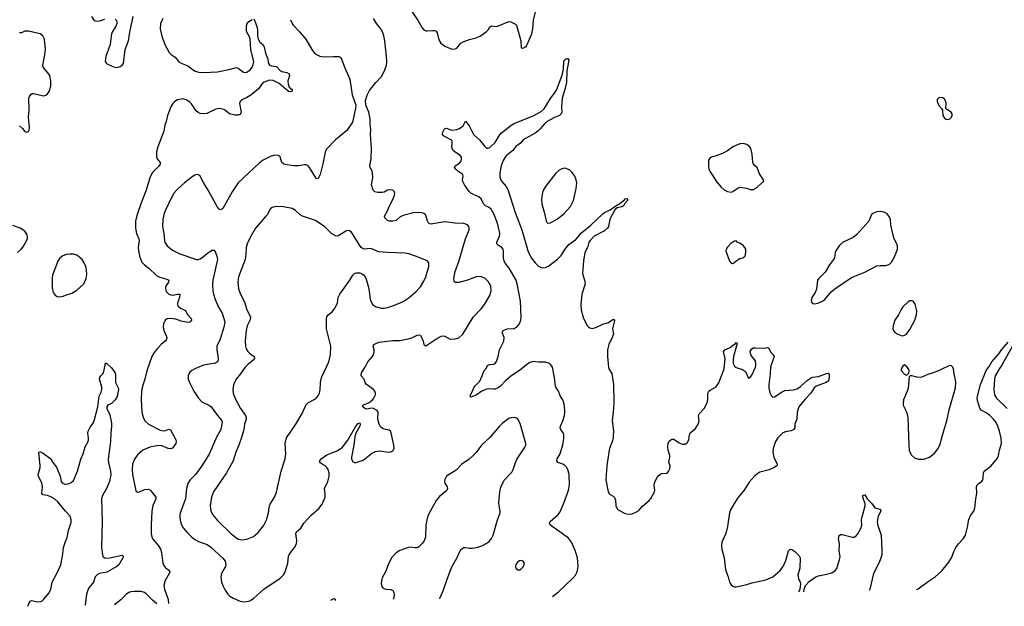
# Model space of a CAD drawing. Header units: inches. Extents: x 1682510 to 1839368, y 640758 to 791543.
# Tile 10 of 186: x 1719470 to 1730819, y 641211 to 647975. Entities that reach past the tile are written whole.
import ezdxf

# ---------------------------------------------------------------- set-up
doc = ezdxf.new("R2010")
doc.units = ezdxf.units.IN
doc.header["$MEASUREMENT"] = 0
for name, color, linetype in [('B7614', 7, 'Continuous'), ('B7624', 7, 'Continuous'), ('B7634', 7, 'Continuous')]:
    doc.layers.add(name, color=color, linetype=linetype)

msp = doc.modelspace()

# ---------------------------------------------------------------- linework, layer by layer
at = {"layer": 'B7614', "color": 6}
for points, elevation in [([(1719468, 646750), (1719501, 646721), (1719530, 646687), (1719550, 646679), (1719570, 646685), (1719579, 646701), (1719584, 646730), (1719570, 646850), (1719579, 646930), (1719576, 647070), (1719583, 647090), (1719603, 647117), (1719616, 647124), (1719630, 647124), (1719730, 647099), (1719750, 647098), (1719770, 647103), (1719790, 647119), (1719810, 647148), (1719829, 647210), (1719828, 647270), (1719819, 647330), (1719800, 647360), (1719752, 647412), (1719740, 647430), (1719737, 647450), (1719760, 647570), (1719766, 647630), (1719756, 647750), (1719737, 647790), (1719707, 647810), (1719570, 647843), (1719530, 647844), (1719490, 647822), (1719470, 647822)], 700), ([(1719444, 645290), (1719489, 645330), (1719510, 645356), (1719559, 645450), (1719560, 645470), (1719555, 645495), (1719530, 645536), (1719474, 645570), (1719390, 645600)], 700), ([(1720000, 645263), (1719969, 645251), (1719933, 645227), (1719910, 645190), (1719850, 645030), (1719845, 644990), (1719845, 644885), (1719856, 644830), (1719878, 644798), (1719903, 644783), (1719930, 644778), (1719970, 644789), (1720000, 644798)], 700), ([(1720000, 642310), (1719910, 642415), (1719870, 642451), (1719830, 642475), (1719790, 642489), (1719738, 642498), (1719725, 642510), (1719735, 642590), (1719724, 642630), (1719686, 642710), (1719682, 642730), (1719705, 642810), (1719706, 642830), (1719691, 642989), (1719710, 642992), (1719730, 642983), (1719830, 642910), (1719852, 642870), (1719894, 642814), (1719937, 642710), (1719949, 642649), (1719962, 642630), (1719990, 642618), (1720000, 642619)], 600), ([(1719566, 641211), (1719580, 641250), (1719591, 641269), (1719610, 641278), (1719670, 641264), (1719713, 641267), (1719730, 641275), (1719750, 641294), (1719812, 641368), (1719830, 641410), (1719843, 641490), (1719904, 641596), (1719943, 641690), (1719965, 641790), (1719977, 641890), (1720000, 641958)], 600)]:
    msp.add_lwpolyline(points, dxfattribs=dict(at, elevation=elevation))
at = {"layer": 'B7624', "color": 6}
for points, elevation in [([(1720298, 648010), (1720324, 647970), (1720350, 647959), (1720390, 647962), (1720450, 647981)], 700), ([(1720570, 647982), (1720586, 647966), (1720591, 647950), (1720591, 647930), (1720580, 647900), (1720535, 647830), (1720528, 647810), (1720514, 647690), (1720463, 647550), (1720457, 647497), (1720470, 647470), (1720550, 647432), (1720590, 647424), (1720630, 647435), (1720651, 647450), (1720666, 647470), (1720687, 647630), (1720724, 647730), (1720739, 647830), (1720779, 648010)], 700), ([(1723981, 648081), (1724062, 647962), (1724110, 647880), (1724130, 647856), (1724150, 647846), (1724165, 647845), (1724232, 647852), (1724251, 647851), (1724270, 647841), (1724283, 647823), (1724303, 647743), (1724326, 647706), (1724370, 647669), (1724450, 647634), (1724490, 647638), (1724510, 647648), (1724556, 647704), (1724580, 647720), (1724653, 647747), (1724733, 647767), (1724782, 647790), (1724850, 647838), (1724870, 647859), (1724888, 647892), (1724900, 647900), (1724910, 647904), (1724970, 647897), (1725110, 647953), (1725130, 647950), (1725184, 647924), (1725198, 647910), (1725246, 647730), (1725250, 647651), (1725270, 647645), (1725290, 647656), (1725310, 647675), (1725319, 647690), (1725375, 647810), (1725386, 647870), (1725394, 647970), (1725414, 648066)], 800), ([(1722170, 647983), (1722190, 647940), (1722206, 647886), (1722211, 647850), (1722210, 647790), (1722219, 647750), (1722237, 647717), (1722271, 647690), (1722290, 647663), (1722302, 647590), (1722325, 647530), (1722337, 647470), (1722350, 647451), (1722370, 647442), (1722430, 647434), (1722470, 647391), (1722490, 647378), (1722550, 647365), (1722576, 647350), (1722581, 647330), (1722562, 647270), (1722563, 647230), (1722577, 647197), (1722610, 647170), (1722611, 647150), (1722590, 647143), (1722570, 647148), (1722461, 647241), (1722393, 647273), (1722350, 647276), (1722290, 647256), (1722270, 647242), (1722221, 647179), (1722136, 647104), (1722090, 647076), (1722030, 647050), (1722010, 647033), (1722005, 647010), (1722023, 646910), (1722014, 646886), (1721990, 646875), (1721950, 646875), (1721890, 646890), (1721830, 646935), (1721810, 646945), (1721770, 646951), (1721730, 646943), (1721626, 646894), (1721590, 646888), (1721550, 646894), (1721526, 646906), (1721504, 646924), (1721450, 647005), (1721430, 647025), (1721390, 647052), (1721350, 647063), (1721290, 647050), (1721257, 647030), (1721235, 647010), (1721213, 646970), (1721175, 646870), (1721159, 646801), (1721143, 646757), (1721133, 646690), (1721062, 646510), (1721048, 646452), (1721047, 646390), (1721056, 646370), (1721091, 646330), (1721090, 646310), (1721073, 646287), (1720999, 646210), (1720970, 646150), (1720930, 646010), (1720867, 645850), (1720822, 645718), (1720806, 645650), (1720804, 645570), (1720817, 645510), (1720845, 645450), (1720848, 645430), (1720836, 645350), (1720840, 645310), (1720855, 645235), (1720880, 645180), (1720907, 645147), (1720958, 645110), (1721047, 645027), (1721087, 645007), (1721165, 644985), (1721189, 644970), (1721185, 644950), (1721157, 644910), (1721150, 644890), (1721150, 644870), (1721160, 644840), (1721188, 644810), (1721210, 644801), (1721230, 644798), (1721292, 644812), (1721315, 644810), (1721313, 644773), (1721291, 644710), (1721289, 644690), (1721295, 644675), (1721324, 644650), (1721368, 644630), (1721380, 644620), (1721401, 644581), (1721445, 644530), (1721450, 644510), (1721433, 644487), (1721410, 644484), (1721330, 644497), (1721270, 644520), (1721210, 644530), (1721170, 644526), (1721147, 644510), (1721126, 644470), (1721123, 644430), (1721132, 644390), (1721163, 644323), (1721167, 644310), (1721164, 644290), (1721149, 644270), (1721101, 644230), (1721057, 644183), (1721022, 644138), (1720993, 644090), (1720935, 643925), (1720914, 643830), (1720886, 643750), (1720876, 643690), (1720872, 643592), (1720880, 643450), (1720893, 643393), (1720914, 643350), (1720955, 643310), (1721090, 643242), (1721130, 643235), (1721150, 643238), (1721190, 643254), (1721210, 643247), (1721269, 643130), (1721274, 643110), (1721270, 643090), (1721230, 643035), (1721210, 643026), (1721181, 643030), (1721110, 643062), (1721070, 643065), (1720970, 643046), (1720890, 643012), (1720830, 642958), (1720793, 642907), (1720772, 642850), (1720766, 642790), (1720770, 642730), (1720810, 642542), (1720829, 642529), (1720850, 642531), (1720910, 642557), (1720950, 642563), (1720970, 642555), (1720983, 642543), (1721039, 642470), (1721040, 642450), (1721006, 642374), (1720994, 642310), (1720985, 642150), (1720986, 642050), (1720993, 642010), (1721005, 641985), (1721070, 641910), (1721093, 641870), (1721103, 641830), (1721121, 641710), (1721130, 641682), (1721150, 641656), (1721184, 641630), (1721199, 641610), (1721193, 641590), (1721149, 641510), (1721132, 641450), (1721138, 641410), (1721181, 641290), (1721185, 641242)], 700), ([(1721119, 647990), (1721095, 647930), (1721091, 647870), (1721114, 647770), (1721150, 647675), (1721195, 647595), (1721215, 647575), (1721264, 647544), (1721306, 647490), (1721330, 647475), (1721410, 647441), (1721485, 647385), (1721531, 647371), (1721590, 647366), (1721750, 647374), (1721880, 647400), (1721970, 647424), (1721990, 647417), (1722050, 647370), (1722070, 647367), (1722090, 647371), (1722130, 647402), (1722150, 647426), (1722163, 647457), (1722169, 647490), (1722134, 647630), (1722126, 647750), (1722118, 647778), (1722089, 647830), (1722083, 647850), (1722083, 647890), (1722090, 647923), (1722110, 647954), (1722150, 647977)], 700), ([(1722590, 647975), (1722609, 647930), (1722623, 647910), (1722696, 647836), (1722770, 647750), (1722838, 647630), (1722870, 647590), (1722890, 647574), (1722930, 647554), (1722970, 647546), (1723089, 647551), (1723149, 647549), (1723170, 647538), (1723181, 647521), (1723219, 647419), (1723275, 647290), (1723303, 647110), (1723343, 646990), (1723341, 646950), (1723308, 646792), (1723242, 646698), (1723110, 646588), (1723002, 646478), (1722991, 646449), (1722966, 646314), (1722934, 646190), (1722910, 646145), (1722890, 646139), (1722810, 646270), (1722790, 646293), (1722770, 646301), (1722750, 646301), (1722689, 646291), (1722630, 646289), (1722526, 646306), (1722510, 646312), (1722490, 646330), (1722472, 646392), (1722450, 646410), (1722410, 646411), (1722370, 646401), (1722270, 646351), (1722230, 646322), (1721990, 646092), (1721919, 645990), (1721810, 645799), (1721790, 645782), (1721770, 645790), (1721750, 645815), (1721643, 646010), (1721591, 646090), (1721551, 646171), (1721530, 646186), (1721510, 646189), (1721490, 646183), (1721470, 646170), (1721370, 646092), (1721284, 646016), (1721250, 645977), (1721211, 645910), (1721147, 645770), (1721133, 645730), (1721120, 645670), (1721116, 645590), (1721133, 645510), (1721138, 645430), (1721143, 645410), (1721169, 645369), (1721230, 645316), (1721317, 645277), (1721510, 645210), (1721530, 645210), (1721550, 645217), (1721590, 645245), (1721650, 645296), (1721690, 645319), (1721710, 645316), (1721722, 645302), (1721744, 645250), (1721749, 645210), (1721695, 644970), (1721692, 644910), (1721697, 644850), (1721704, 644810), (1721724, 644750), (1721762, 644662), (1721806, 644590), (1721834, 644490), (1721823, 644430), (1721781, 644290), (1721743, 644210), (1721742, 644170), (1721758, 644070), (1721757, 644050), (1721749, 644031), (1721726, 644014), (1721588, 643990), (1721490, 643950), (1721455, 643930), (1721433, 643910), (1721419, 643890), (1721412, 643870), (1721414, 643830), (1721428, 643790), (1721477, 643690), (1721530, 643610), (1721570, 643570), (1721650, 643531), (1721676, 643510), (1721709, 643470), (1721750, 643410), (1721790, 643366), (1721800, 643350), (1721804, 643330), (1721787, 643250), (1721743, 643170), (1721653, 642967), (1721570, 642830), (1721495, 642730), (1721437, 642670), (1721410, 642627), (1721394, 642570), (1721383, 642450), (1721329, 642310), (1721318, 642270), (1721316, 642230), (1721322, 642190), (1721335, 642150), (1721356, 642116), (1721401, 642061), (1721450, 642013), (1721490, 641983), (1721530, 641960), (1721630, 641922), (1721670, 641898), (1721810, 641765), (1721839, 641730), (1721846, 641690), (1721841, 641670), (1721798, 641590), (1721788, 641550), (1721798, 641490), (1721810, 641450), (1721837, 641397), (1721870, 641353), (1721893, 641330), (1721930, 641304), (1722010, 641270), (1722050, 641262), (1722110, 641270), (1722130, 641278), (1722170, 641305), (1722290, 641414), (1722467, 641530), (1722510, 641573), (1722532, 641610), (1722560, 641710), (1722567, 641790), (1722576, 641810), (1722638, 641890), (1722662, 641930), (1722666, 641970), (1722654, 642050), (1722661, 642070), (1722710, 642114), (1722746, 642170), (1722830, 642264), (1722920, 642340), (1722956, 642390), (1722991, 642470), (1722993, 642510), (1722985, 642570), (1723022, 642650), (1723036, 642710), (1723038, 642750), (1723027, 642790), (1723012, 642812), (1722992, 642832), (1722956, 642850), (1722929, 642870), (1722928, 642890), (1722944, 642910), (1723010, 642959), (1723070, 642979), (1723130, 643005), (1723192, 643048), (1723254, 643126), (1723343, 643290), (1723370, 643319), (1723390, 643325), (1723396, 643310), (1723392, 643290), (1723342, 643198), (1723334, 643166), (1723322, 643070), (1723293, 642930), (1723294, 642910), (1723310, 642876), (1723330, 642868), (1723350, 642869), (1723430, 642898), (1723527, 642973), (1723570, 642998), (1723610, 643002), (1723730, 642987), (1723750, 642991), (1723770, 643003), (1723786, 643030), (1723783, 643070), (1723747, 643227), (1723730, 643243), (1723670, 643255), (1723650, 643264), (1723630, 643281), (1723612, 643312), (1723597, 643370), (1723602, 643450), (1723591, 643470), (1723550, 643493), (1723525, 643495), (1723470, 643486), (1723450, 643490), (1723426, 643510), (1723427, 643530), (1723497, 643563), (1723538, 643590), (1723554, 643610), (1723570, 643650), (1723571, 643670), (1723564, 643690), (1723550, 643710), (1723468, 643768), (1723451, 643790), (1723439, 643830), (1723408, 643870), (1723407, 643887), (1723415, 643910), (1723453, 643970), (1723484, 644030), (1723533, 644087), (1723548, 644110), (1723557, 644150), (1723557, 644170), (1723545, 644210), (1723552, 644230), (1723610, 644258), (1723770, 644275), (1723850, 644275), (1723946, 644294), (1723990, 644307), (1724050, 644338), (1724070, 644343), (1724090, 644336), (1724095, 644330), (1724120, 644270), (1724130, 644230), (1724150, 644216), (1724268, 644292), (1724330, 644325), (1724350, 644329), (1724370, 644327), (1724432, 644292), (1724490, 644295), (1724530, 644308), (1724577, 644350), (1724696, 644544), (1724790, 644641), (1724828, 644690), (1724890, 644795), (1724906, 644850), (1724901, 644901), (1724870, 644957), (1724833, 644993), (1724790, 645009), (1724753, 645013), (1724730, 645010), (1724630, 644972), (1724530, 644944), (1724490, 644943), (1724477, 644957), (1724475, 644995), (1724488, 645070), (1724532, 645188), (1724610, 645450), (1724650, 645550), (1724652, 645570), (1724647, 645590), (1724630, 645610), (1724590, 645623), (1724490, 645628), (1724370, 645645), (1724210, 645616), (1724190, 645623), (1724177, 645637), (1724170, 645650), (1724157, 645710), (1724146, 645726), (1724130, 645740), (1724110, 645749), (1724072, 645752), (1724010, 645747), (1723890, 645719), (1723857, 645703), (1723810, 645660), (1723770, 645652), (1723730, 645651), (1723710, 645661), (1723679, 645690), (1723674, 645710), (1723709, 645770), (1723733, 645827), (1723776, 645910), (1723792, 645952), (1723795, 645970), (1723791, 645991), (1723770, 646010), (1723730, 646014), (1723710, 646010), (1723672, 645988), (1723650, 645981), (1723597, 645983), (1723564, 645990), (1723544, 646010), (1723527, 646070), (1723539, 646150), (1723538, 646210), (1723532, 646230), (1723509, 646270), (1723506, 646290), (1723521, 646370), (1723524, 646490), (1723515, 646650), (1723516, 646710), (1723509, 646770), (1723511, 646830), (1723494, 646910), (1723461, 646990), (1723457, 647043), (1723475, 647105), (1723503, 647157), (1723575, 647250), (1723641, 647319), (1723676, 647384), (1723698, 647450), (1723702, 647490), (1723700, 647550), (1723678, 647730), (1723667, 647790), (1723653, 647833), (1723632, 647870), (1723583, 647930), (1723549, 647989)], 800), ([(1725611, 641325), (1725681, 641379), (1725846, 641534), (1725876, 641570), (1725897, 641610), (1725908, 641672), (1725898, 641770), (1725874, 641854), (1725831, 641950), (1725795, 641995), (1725724, 642050), (1725608, 642130), (1725586, 642150), (1725577, 642170), (1725585, 642190), (1725678, 642270), (1725699, 642301), (1725754, 642430), (1725794, 642550), (1725808, 642610), (1725805, 642730), (1725788, 642790), (1725774, 642814), (1725755, 642835), (1725730, 642849), (1725672, 642870), (1725663, 642890), (1725666, 642910), (1725701, 642970), (1725734, 643090), (1725742, 643150), (1725741, 643190), (1725734, 643210), (1725708, 643248), (1725701, 643270), (1725704, 643290), (1725730, 643350), (1725748, 643410), (1725755, 643450), (1725754, 643474), (1725745, 643545), (1725732, 643590), (1725705, 643630), (1725681, 643690), (1725654, 643730), (1725646, 643750), (1725634, 643850), (1725610, 643968), (1725594, 643994), (1725576, 644010), (1725530, 644026), (1725450, 644026), (1725390, 644032), (1725350, 644024), (1725310, 643997), (1725230, 643929), (1725130, 643864), (1725070, 643811), (1725011, 643750), (1724984, 643730), (1724950, 643715), (1724930, 643713), (1724870, 643719), (1724850, 643715), (1724796, 643690), (1724730, 643646), (1724670, 643622), (1724661, 643630), (1724666, 643650), (1724690, 643690), (1724703, 643730), (1724716, 643750), (1724754, 643786), (1724772, 643808), (1724802, 643870), (1724825, 643930), (1724843, 643950), (1724866, 643990), (1724890, 644000), (1724937, 644003), (1724950, 644010), (1724967, 644033), (1724987, 644090), (1725000, 644170), (1725052, 644270), (1725053, 644310), (1725031, 644370), (1725041, 644390), (1725090, 644411), (1725170, 644416), (1725204, 644436), (1725231, 644470), (1725246, 644510), (1725251, 644550), (1725241, 644730), (1725203, 644930), (1725192, 644970), (1725113, 645110), (1725070, 645162), (1725055, 645190), (1725047, 645230), (1725047, 645307), (1725041, 645330), (1725026, 645350), (1724989, 645370), (1724969, 645390), (1724971, 645410), (1725002, 645478), (1725006, 645514), (1724979, 645630), (1724937, 645737), (1724904, 645790), (1724873, 645813), (1724839, 645830), (1724817, 645850), (1724790, 645910), (1724767, 645927), (1724670, 645976), (1724650, 645995), (1724596, 646070), (1724578, 646110), (1724576, 646130), (1724583, 646170), (1724578, 646190), (1724520, 646230), (1724496, 646250), (1724482, 646270), (1724491, 646290), (1724539, 646321), (1724557, 646343), (1724564, 646370), (1724562, 646390), (1724546, 646410), (1724484, 646450), (1724463, 646470), (1724450, 646505), (1724456, 646556), (1724455, 646570), (1724446, 646586), (1724356, 646636), (1724342, 646650), (1724342, 646670), (1724365, 646715), (1724390, 646726), (1724427, 646707), (1724450, 646702), (1724507, 646707), (1724540, 646720), (1724580, 646750), (1724610, 646804), (1724652, 646750), (1724699, 646650), (1724769, 646590), (1724830, 646514), (1724850, 646495), (1724870, 646492), (1724890, 646503), (1724950, 646559), (1724992, 646630), (1725023, 646670), (1725130, 646754), (1725170, 646776), (1725390, 646865), (1725482, 646918), (1725514, 646946), (1725590, 647065), (1725634, 647126), (1725656, 647164), (1725723, 647337), (1725739, 647410), (1725743, 647497), (1725750, 647511), (1725770, 647524), (1725786, 647526), (1725790, 647526), (1725798, 647510), (1725775, 647385), (1725772, 647250), (1725753, 647170), (1725722, 647070), (1725715, 646970), (1725718, 646910), (1725713, 646890), (1725692, 646870), (1725634, 646846), (1725544, 646796), (1725522, 646778), (1725470, 646716), (1725441, 646690), (1725410, 646667), (1725274, 646590), (1725244, 646550), (1725190, 646511), (1725155, 646465), (1725076, 646404), (1725064, 646390), (1725044, 646350), (1725019, 646290), (1725004, 646210), (1725004, 646170), (1725010, 646145), (1725028, 646110), (1725078, 646050), (1725096, 646016), (1725182, 645750), (1725257, 645550), (1725330, 645298), (1725370, 645226), (1725410, 645170), (1725450, 645132), (1725490, 645115), (1725530, 645119), (1725570, 645135), (1725670, 645212), (1725710, 645257), (1725754, 645326), (1725799, 645381), (1725879, 645441), (1725950, 645521), (1726055, 645605), (1726190, 645736), (1726210, 645752), (1726276, 645784), (1726343, 645830), (1726386, 645854), (1726430, 645892), (1726442, 645898), (1726450, 645908), (1726470, 645915), (1726477, 645910), (1726474, 645890), (1726444, 645856), (1726430, 645830), (1726410, 645816), (1726355, 645805), (1726335, 645785), (1726282, 645698), (1726273, 645670), (1726257, 645590), (1726246, 645570), (1726210, 645541), (1726090, 645480), (1726046, 645430), (1726032, 645408), (1726014, 645350), (1725985, 645290), (1725967, 645193), (1725959, 645050), (1725982, 644970), (1725987, 644930), (1725950, 644810), (1725937, 644690), (1725942, 644630), (1725968, 644528), (1726010, 644450), (1726029, 644429), (1726042, 644422), (1726070, 644416), (1726110, 644427), (1726190, 644465), (1726256, 644484), (1726310, 644520), (1726318, 644518), (1726327, 644507), (1726303, 644410), (1726314, 644350), (1726299, 644310), (1726259, 644230), (1726246, 644170), (1726245, 644090), (1726256, 643970), (1726262, 643950), (1726294, 643894), (1726316, 643770), (1726320, 643570), (1726316, 643490), (1726298, 643350), (1726314, 643230), (1726312, 643168), (1726307, 643130), (1726270, 643030), (1726260, 642990), (1726239, 642830), (1726226, 642670), (1726252, 642532), (1726270, 642504), (1726310, 642482), (1726327, 642467), (1726336, 642436), (1726341, 642370), (1726355, 642335), (1726370, 642322), (1726450, 642280), (1726490, 642273), (1726530, 642277), (1726581, 642299), (1726605, 642315), (1726650, 642365), (1726725, 642430), (1726744, 642456), (1726788, 642530), (1726792, 642550), (1726785, 642605), (1726786, 642630), (1726798, 642662), (1726826, 642710), (1726850, 642732), (1726870, 642741), (1726932, 642748), (1726950, 642765), (1726964, 642796), (1726967, 642830), (1726954, 642874), (1726963, 642930), (1726962, 642950), (1726945, 643010), (1726939, 643050), (1726944, 643090), (1726953, 643110), (1726975, 643130), (1726990, 643138), (1727010, 643140), (1727070, 643097), (1727110, 643079), (1727141, 643079), (1727164, 643096), (1727182, 643130), (1727190, 643190), (1727199, 643210), (1727259, 643261), (1727290, 643310), (1727300, 643350), (1727296, 643410), (1727306, 643434), (1727359, 643490), (1727389, 643550), (1727401, 643590), (1727400, 643650), (1727404, 643676), (1727413, 643690), (1727430, 643704), (1727497, 643743), (1727530, 643786), (1727590, 643950), (1727601, 644070), (1727583, 644150), (1727599, 644170), (1727650, 644192), (1727720, 644240), (1727730, 644251), (1727736, 644250), (1727738, 644238), (1727734, 644214), (1727696, 644090), (1727692, 644050), (1727695, 644010), (1727710, 643979), (1727730, 643964), (1727801, 643941), (1727837, 643917), (1727870, 643843), (1727890, 643851), (1727910, 643877), (1727950, 643970), (1727954, 643990), (1727956, 644010), (1727950, 644040), (1727903, 644103), (1727892, 644130), (1727891, 644150), (1727900, 644170), (1727910, 644181), (1727928, 644190), (1727950, 644193), (1728051, 644189), (1728090, 644194), (1728106, 644186), (1728125, 644145), (1728156, 644110), (1728167, 644090), (1728125, 643970), (1728120, 643890), (1728103, 643770), (1728105, 643725), (1728117, 643677), (1728130, 643641), (1728150, 643622), (1728170, 643626), (1728257, 643683), (1728290, 643700), (1728390, 643706), (1728430, 643719), (1728470, 643746), (1728546, 643814), (1728590, 643844), (1728610, 643852), (1728678, 643862), (1728770, 643897), (1728790, 643898), (1728799, 643890), (1728802, 643850), (1728791, 643809), (1728766, 643790), (1728649, 643750), (1728629, 643730), (1728590, 643670), (1728522, 643598), (1728452, 643510), (1728431, 643451), (1728427, 643370), (1728404, 643310), (1728404, 643270), (1728394, 643250), (1728364, 643236), (1728297, 643223), (1728265, 643210), (1728210, 643153), (1728182, 643110), (1728155, 643030), (1728150, 642990), (1728163, 642930), (1728199, 642850), (1728196, 642830), (1728168, 642810), (1728110, 642785), (1728003, 642757), (1727977, 642743), (1727944, 642716), (1727879, 642641), (1727819, 642550), (1727743, 642457), (1727668, 642330), (1727650, 642290), (1727627, 642130), (1727611, 642050), (1727565, 641950), (1727559, 641910), (1727565, 641870), (1727590, 641770), (1727604, 641630), (1727637, 641550), (1727650, 641489), (1727670, 641458), (1727690, 641442), (1727710, 641435), (1727730, 641437), (1727850, 641461), (1727910, 641483), (1728070, 641516), (1728150, 641550), (1728230, 641620), (1728271, 641670), (1728302, 641738), (1728330, 641850), (1728350, 641869), (1728370, 641866), (1728404, 641844), (1728455, 641795), (1728467, 641770), (1728461, 641650), (1728441, 641570), (1728446, 641530), (1728465, 641490), (1728468, 641470), (1728464, 641410), (1728455, 641390), (1728445, 641378)], 700), ([(1720000, 644798), (1720070, 644820), (1720130, 644857), (1720208, 644930), (1720238, 644990), (1720245, 645035), (1720242, 645090), (1720232, 645130), (1720215, 645170), (1720190, 645208), (1720169, 645230), (1720130, 645258), (1720090, 645272), (1720050, 645273), (1720010, 645267), (1720000, 645263)], 700), ([(1720000, 642619), (1720030, 642622), (1720062, 642638), (1720090, 642662), (1720136, 642770), (1720174, 642906), (1720201, 642970), (1720224, 643050), (1720258, 643110), (1720264, 643130), (1720265, 643150), (1720255, 643210), (1720259, 643230), (1720277, 643270), (1720320, 643330), (1720333, 643367), (1720370, 643510), (1720387, 643633), (1720410, 643682), (1720418, 643710), (1720417, 643737), (1720392, 643830), (1720393, 643850), (1720404, 643870), (1720429, 643890), (1720437, 643903), (1720457, 643990), (1720456, 644004), (1720464, 644016), (1720470, 644015), (1720530, 643959), (1720570, 643902), (1720575, 643870), (1720576, 643790), (1720604, 643730), (1720609, 643710), (1720592, 643630), (1720572, 643590), (1720530, 643550), (1720488, 643532), (1720473, 643510), (1720473, 643490), (1720510, 643418), (1720530, 643322), (1720530, 643284), (1720519, 643210), (1720518, 643110), (1720492, 642908), (1720494, 642870), (1720518, 642770), (1720520, 642730), (1720515, 642690), (1720504, 642650), (1720470, 642570), (1720426, 642490), (1720414, 642450), (1720422, 642190), (1720412, 641890), (1720423, 641803), (1720430, 641786), (1720449, 641769), (1720470, 641765), (1720510, 641770), (1720650, 641801), (1720662, 641790), (1720661, 641770), (1720612, 641690), (1720590, 641669), (1720476, 641604), (1720390, 641590), (1720365, 641575), (1720341, 641550), (1720321, 641490), (1720272, 641430), (1720260, 641410), (1720242, 641350), (1720225, 641224)], 600), ([(1730000, 643905), (1729937, 643883), (1729870, 643852), (1729848, 643848), (1729812, 643852), (1729752, 643868), (1729733, 643867), (1729724, 643856), (1729710, 643724), (1729701, 643690), (1729656, 643590), (1729652, 643550), (1729654, 643530), (1729693, 643453), (1729708, 643388), (1729718, 643070), (1729724, 643010), (1729730, 642989), (1729750, 642955), (1729785, 642925), (1729830, 642906), (1729890, 642906), (1729957, 642930), (1730000, 642964)], 800), ([(1724312, 641300), (1724314, 641306), (1724351, 641390), (1724397, 641523), (1724453, 641667), (1724510, 641767), (1724549, 641850), (1724567, 641873), (1724590, 641889), (1724610, 641890), (1724650, 641881), (1724690, 641882), (1724750, 641894), (1724797, 641910), (1724846, 641934), (1724880, 641960), (1724908, 641992), (1724926, 642030), (1724978, 642210), (1725009, 642290), (1725010, 642310), (1724996, 642370), (1724993, 642410), (1725004, 642530), (1725016, 642584), (1725056, 642664), (1725142, 642758), (1725158, 642790), (1725184, 642870), (1725204, 642910), (1725290, 643037), (1725305, 643070), (1725305, 643090), (1725238, 643318), (1725210, 643368), (1725190, 643384), (1725170, 643390), (1725130, 643383), (1725110, 643375), (1725030, 643320), (1724995, 643285), (1724890, 643157), (1724793, 643070), (1724730, 642986), (1724690, 642943), (1724650, 642909), (1724568, 642850), (1724501, 642779), (1724390, 642712), (1724370, 642673), (1724366, 642650), (1724369, 642630), (1724398, 642590), (1724400, 642570), (1724392, 642548), (1724310, 642478), (1724270, 642433), (1724181, 642270), (1724170, 642239), (1724150, 642150), (1724149, 642010), (1724134, 641966), (1724110, 641934), (1724070, 641896), (1724050, 641886), (1724030, 641884), (1723972, 641892), (1723950, 641889), (1723850, 641854), (1723810, 641827), (1723754, 641770), (1723716, 641690), (1723687, 641610), (1723650, 641541), (1723639, 641510), (1723636, 641470), (1723650, 641432), (1723670, 641415), (1723690, 641408), (1723750, 641405), (1723773, 641393), (1723783, 641370), (1723785, 641345), (1723781, 641310), (1723775, 641290)], 800), ([(1728507, 641379), (1728512, 641410), (1728527, 641453), (1728570, 641499), (1728647, 641550), (1728678, 641562), (1728770, 641580), (1728830, 641598), (1728870, 641624), (1728890, 641649), (1728920, 641750), (1728926, 641786), (1728914, 641850), (1728920, 641930), (1728909, 641990), (1728914, 642026), (1728930, 642039), (1728950, 642039), (1729070, 642008), (1729090, 642009), (1729110, 642022), (1729130, 642047), (1729167, 642110), (1729175, 642145), (1729174, 642210), (1729179, 642241), (1729215, 642370), (1729214, 642394), (1729190, 642470), (1729190, 642492), (1729210, 642497), (1729239, 642450), (1729290, 642401), (1729325, 642345), (1729386, 642330), (1729396, 642316), (1729397, 642310), (1729365, 642250), (1729355, 642185), (1729362, 642142), (1729398, 642030), (1729409, 641850), (1729406, 641810), (1729395, 641765), (1729374, 641710), (1729312, 641588), (1729268, 641410), (1729262, 641393)], 700), ([(1720000, 641958), (1720016, 642004), (1720033, 642087), (1720062, 642178), (1720064, 642210), (1720051, 642250), (1720000, 642310)], 600), ([(1729807, 641404), (1729826, 641414), (1729930, 641491), (1730000, 641537)], 700), ([(1721052, 641239), (1721001, 641281), (1720930, 641356), (1720910, 641371), (1720870, 641382), (1720790, 641383), (1720750, 641379), (1720729, 641371), (1720701, 641350), (1720636, 641284), (1720563, 641230)], 700), ([(1723057, 641277), (1723070, 641290), (1723090, 641302), (1723099, 641299), (1723107, 641287), (1723105, 641278)], 700)]:
    msp.add_lwpolyline(points, dxfattribs=dict(at, elevation=elevation))
for points, elevation in [([(1727810, 646546), (1727776, 646544), (1727750, 646536), (1727690, 646510), (1727630, 646463), (1727570, 646431), (1727510, 646408), (1727443, 646390), (1727423, 646377), (1727410, 646355), (1727409, 646290), (1727415, 646250), (1727430, 646219), (1727502, 646110), (1727550, 646048), (1727590, 646013), (1727630, 645993), (1727670, 645985), (1727690, 645993), (1727750, 646038), (1727770, 646045), (1727850, 646032), (1727890, 646016), (1727930, 646018), (1727974, 646046), (1728044, 646110), (1728045, 646130), (1727998, 646198), (1727970, 646269), (1727937, 646297), (1727928, 646310), (1727921, 646330), (1727914, 646426), (1727897, 646490), (1727886, 646510), (1727850, 646537)], 800), ([(1725750, 646262), (1725710, 646253), (1725690, 646241), (1725650, 646205), (1725531, 646050), (1725507, 646013), (1725496, 645984), (1725483, 645910), (1725489, 645850), (1725516, 645756), (1725537, 645657), (1725550, 645633), (1725570, 645627), (1725590, 645634), (1725670, 645679), (1725743, 645737), (1725819, 645821), (1725836, 645850), (1725852, 645890), (1725885, 646030), (1725890, 646090), (1725886, 646130), (1725869, 646169), (1725836, 646216), (1725810, 646240), (1725770, 646259)], 800), ([(1722430, 645821), (1722390, 645813), (1722370, 645804), (1722352, 645788), (1722325, 645730), (1722309, 645710), (1722188, 645572), (1722129, 645471), (1722093, 645390), (1722082, 645350), (1722078, 645270), (1722068, 645210), (1721991, 645010), (1721984, 644950), (1721993, 644870), (1722008, 644830), (1722066, 644710), (1722090, 644629), (1722129, 644550), (1722125, 644515), (1722094, 644446), (1722080, 644390), (1722069, 644270), (1722073, 644210), (1722081, 644181), (1722098, 644150), (1722118, 644130), (1722173, 644090), (1722176, 644070), (1722160, 644050), (1722099, 644001), (1722070, 643970), (1722015, 643890), (1721966, 643830), (1721935, 643765), (1721927, 643710), (1721930, 643670), (1721941, 643630), (1722015, 643490), (1722072, 643412), (1722079, 643390), (1722080, 643370), (1722063, 643310), (1722053, 643250), (1722032, 643168), (1721998, 643070), (1721963, 642990), (1721929, 642890), (1721853, 642750), (1721703, 642530), (1721682, 642470), (1721667, 642370), (1721672, 642312), (1721694, 642270), (1721750, 642202), (1721908, 642048), (1721990, 641986), (1722030, 641978), (1722090, 641986), (1722165, 642015), (1722219, 642061), (1722280, 642140), (1722314, 642210), (1722338, 642290), (1722349, 642370), (1722356, 642390), (1722409, 642470), (1722432, 642528), (1722485, 642770), (1722530, 642910), (1722536, 642970), (1722531, 643090), (1722546, 643154), (1722652, 643310), (1722726, 643434), (1722770, 643530), (1722800, 643560), (1722866, 643594), (1722888, 643612), (1722910, 643637), (1722925, 643670), (1722932, 643708), (1722938, 643790), (1722950, 643850), (1723034, 644030), (1723052, 644110), (1723058, 644210), (1723006, 644410), (1723006, 644530), (1723011, 644550), (1723027, 644570), (1723073, 644607), (1723107, 644653), (1723133, 644710), (1723143, 644770), (1723162, 644810), (1723274, 644970), (1723310, 645030), (1723330, 645047), (1723350, 645056), (1723390, 645057), (1723410, 645049), (1723433, 645033), (1723451, 645011), (1723464, 644984), (1723494, 644874), (1723510, 644750), (1723537, 644690), (1723570, 644668), (1723636, 644650), (1723670, 644647), (1723710, 644656), (1723790, 644683), (1723890, 644724), (1723958, 644770), (1724040, 644840), (1724090, 644893), (1724130, 644960), (1724153, 645010), (1724188, 645130), (1724185, 645170), (1724171, 645190), (1724159, 645199), (1724034, 645250), (1723956, 645276), (1723910, 645283), (1723710, 645290), (1723610, 645299), (1723585, 645305), (1723530, 645334), (1723510, 645337), (1723450, 645328), (1723430, 645331), (1723408, 645348), (1723391, 645371), (1723307, 645507), (1723290, 645528), (1723270, 645541), (1723250, 645543), (1723230, 645537), (1723150, 645485), (1723130, 645480), (1723110, 645481), (1723070, 645504), (1722987, 645587), (1722878, 645658), (1722729, 645709), (1722704, 645724), (1722650, 645773), (1722610, 645796), (1722510, 645819)], 900), ([(1729390, 645762), (1729350, 645759), (1729310, 645743), (1729290, 645727), (1729257, 645650), (1729120, 645500), (1729075, 645465), (1728955, 645405), (1728914, 645367), (1728878, 645310), (1728870, 645290), (1728860, 645230), (1728850, 645210), (1728804, 645150), (1728755, 645065), (1728680, 644990), (1728666, 644970), (1728653, 644867), (1728638, 644830), (1728600, 644770), (1728594, 644734), (1728598, 644718), (1728610, 644703), (1728630, 644698), (1728670, 644705), (1728715, 644725), (1728750, 644750), (1728824, 644836), (1728867, 644873), (1729058, 645002), (1729210, 645063), (1729350, 645135), (1729390, 645142), (1729450, 645139), (1729490, 645154), (1729519, 645181), (1729550, 645232), (1729574, 645286), (1729586, 645330), (1729588, 645368), (1729582, 645390), (1729550, 645450), (1729537, 645490), (1729512, 645610), (1729506, 645670), (1729490, 645707), (1729470, 645736), (1729435, 645755)], 800), ([(1727730, 645426), (1727710, 645422), (1727670, 645398), (1727624, 645350), (1727613, 645330), (1727611, 645310), (1727650, 645191), (1727670, 645167), (1727690, 645164), (1727750, 645211), (1727770, 645220), (1727810, 645230), (1727821, 645239), (1727831, 645250), (1727841, 645290), (1727840, 645330), (1727829, 645350), (1727810, 645370), (1727770, 645397), (1727738, 645410)], 800), ([(1729755, 644735), (1729730, 644732), (1729710, 644722), (1729650, 644664), (1729630, 644634), (1729600, 644570), (1729557, 644510), (1729537, 644450), (1729535, 644410), (1729542, 644390), (1729558, 644370), (1729590, 644350), (1729630, 644334), (1729650, 644330), (1729670, 644336), (1729690, 644350), (1729730, 644404), (1729789, 644510), (1729808, 644570), (1729810, 644618), (1729793, 644693), (1729770, 644729)], 800), ([(1729670, 643994), (1729650, 643981), (1729631, 643950), (1729631, 643930), (1729670, 643886), (1729690, 643878), (1729699, 643881), (1729719, 643901), (1729722, 643930), (1729714, 643950), (1729699, 643970)], 800), ([(1725250, 641739), (1725230, 641737), (1725210, 641724), (1725188, 641692), (1725185, 641670), (1725189, 641650), (1725210, 641630), (1725230, 641632), (1725250, 641642), (1725276, 641670), (1725289, 641710), (1725272, 641732)], 800)]:
    msp.add_lwpolyline(points, close=True, dxfattribs=dict(at, elevation=elevation))
at = {"layer": 'B7634', "color": 6, "elevation": 800}
msp.add_lwpolyline([(1730090, 647079), (1730065, 647075), (1730046, 647054), (1730045, 647030), (1730066, 646986), (1730095, 646950), (1730105, 646930), (1730109, 646870), (1730130, 646838), (1730150, 646826), (1730170, 646823), (1730190, 646830), (1730210, 646850), (1730218, 646870), (1730219, 646890), (1730207, 646910), (1730158, 646938), (1730145, 646950), (1730149, 647012), (1730145, 647030), (1730130, 647059), (1730110, 647074)], close=True, dxfattribs=at)
at = {"layer": 'B7634', "color": 6}
for points, elevation in [([(1730000, 641537), (1730021, 641550), (1730098, 641622), (1730181, 641719), (1730211, 641769), (1730240, 641850), (1730261, 641890), (1730290, 641930), (1730346, 641990), (1730371, 642030), (1730396, 642124), (1730409, 642211), (1730430, 642257), (1730469, 642310), (1730479, 642341), (1730490, 642450), (1730501, 642510), (1730500, 642590), (1730505, 642610), (1730517, 642623), (1730557, 642650), (1730571, 642669), (1730576, 642690), (1730578, 642750), (1730588, 642770), (1730666, 642830), (1730740, 642920), (1730753, 642950), (1730763, 643010), (1730785, 643090), (1730783, 643150), (1730765, 643230), (1730744, 643290), (1730724, 643330), (1730695, 643370), (1730650, 643414), (1730610, 643443), (1730551, 643471), (1730535, 643495), (1730510, 643583), (1730508, 643610), (1730513, 643650), (1730544, 643770), (1730609, 643930), (1730643, 643977), (1730674, 644030), (1730757, 644123), (1730789, 644171), (1730864, 644256)], 700), ([(1730962, 644298), (1730817, 644043), (1730792, 643990), (1730765, 643955), (1730712, 643870), (1730704, 643830), (1730699, 643710), (1730707, 643650), (1730730, 643610), (1730850, 643492)], 700), ([(1730000, 642964), (1730009, 642971), (1730053, 643027), (1730075, 643070), (1730088, 643110), (1730113, 643210), (1730158, 643350), (1730183, 643477), (1730258, 643730), (1730260, 643800), (1730241, 643890), (1730235, 643950), (1730227, 643970), (1730210, 643985), (1730190, 643986), (1730170, 643981), (1730041, 643919), (1730000, 643905)], 800)]:
    msp.add_lwpolyline(points, dxfattribs=dict(at, elevation=elevation))

doc.saveas('drawing.dxf')
